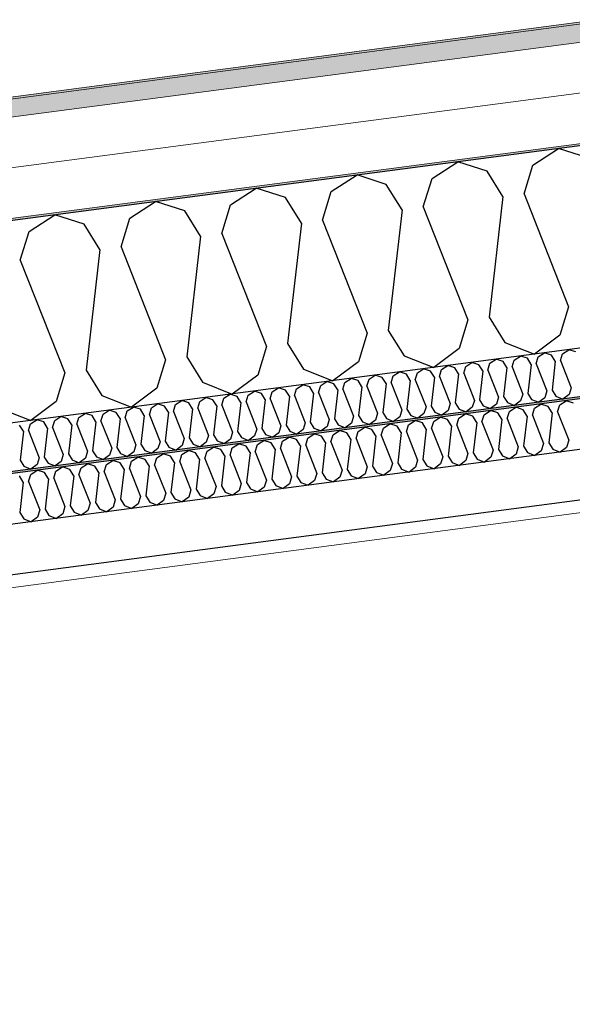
# Model space of a CAD drawing. Header units: millimetres. Extents: x -78869 to -55226, y -2070 to 13065.
# Tile 26 of 74: x -71864 to -71314, y 9209 to 10190. Entities that reach past the tile are written whole.
import ezdxf

# ---------------------------------------------------------------- set-up
doc = ezdxf.new("R2010")
doc.units = ezdxf.units.MM
doc.header["$LTSCALE"] = 0.5
doc.header["$MEASUREMENT"] = 0
doc.linetypes.add('PLINE', pattern=[0])
doc.layers.add('236- Innvendig kledning og overflate(Nye konstruksjoner)', color=7, linetype='Continuous', lineweight=0)
doc.layers.add('262- Taktekking(Nye konstruksjoner)', color=7, linetype='Continuous', lineweight=0)
for name, color, linetype in [('256- Faste himlinger og overflatebehandling (Skravur)(Nye konstruksjoner)', 7, 'Continuous'), ('256- Faste himlinger og overflatebehandling(Nye konstruksjoner)', 7, 'Continuous'), ('261- Primærkonstruksjon (tak)', 7, 'Continuous'), ('261- Primærkonstruksjon (tak) (Skravur)', 7, 'Continuous'), ('262- Taktekking (Skravur)(Nye konstruksjoner)', 7, 'Continuous'), ('832- Tekst bygning(Nye konstruksjoner)', 7, 'Continuous')]:
    doc.layers.add(name, color=color, linetype=linetype)
doc.dimstyles.new('GENERATED_STYLE__2', dxfattribs={"dimtxt": 0.18, "dimasz": 182.4, "dimexe": 0.18, "dimexo": 0.0625, "dimgap": 0, "dimtad": 0, "dimtih": 1, "dimtoh": 1, "dimdec": 4, "dimzin": 0, "dimdsep": 46, "dimcen": 0.09, "dimadec": 0, "dimazin": 0, "dimtfac": 1, "dimtdec": 4, "dimtmove": 0, "dimatfit": 3, "dimldrblk": 'ARROWHEAD_5', "dimfxl": 1, "dimtolj": 1, "dimtzin": 0, "dimarcsym": 0})

# ---------------------------------------------------------------- blocks, each defined once
blk = doc.blocks.new('*X5')
at = {"layer": '261- Primærkonstruksjon (tak) (Skravur)', "linetype": 'PLINE'}
for p, q in [((-71353.13, 10044.72), (-71327.45, 10061.29)), ((-71298.35, 10051.94), (-71327.45, 10061.29)), ((-71453.44, 10031.52), (-71427.76, 10048.09)), ((-71398.66, 10038.73), (-71427.76, 10048.09)), ((-71361.82, 10016.25), (-71353.13, 10044.72)), ((-71553.75, 10018.31), (-71528.06, 10034.88)), ((-71498.96, 10025.52), (-71528.06, 10034.88)), ((-71462.13, 10003.05), (-71453.44, 10031.52)), ((-71382.9, 10013.48), (-71398.66, 10038.73)), ((-71654.05, 10005.11), (-71628.37, 10021.68)), ((-71599.27, 10012.32), (-71628.37, 10021.68)), ((-71483.2, 10000.27), (-71498.96, 10025.52)), ((-71583.51, 9987.07), (-71599.27, 10012.32)), ((-71562.43, 9989.84), (-71553.75, 10018.31)), ((-71382.9, 10013.48), (-71396.66, 9893.33)), ((-71361.82, 10016.25), (-71317.43, 9903.76)), ((-71754.36, 9991.9), (-71728.67, 10008.47)), ((-71699.58, 9999.11), (-71728.67, 10008.47)), ((-71662.74, 9976.64), (-71654.05, 10005.11)), ((-71462.13, 10003.05), (-71417.74, 9890.56)), ((-71854.67, 9978.69), (-71828.98, 9995.26)), ((-71799.88, 9985.91), (-71828.98, 9995.26)), ((-71763.05, 9963.43), (-71754.36, 9991.9)), ((-71683.82, 9973.86), (-71699.58, 9999.11)), ((-71483.2, 10000.27), (-71496.97, 9880.13)), ((-71784.12, 9960.66), (-71799.88, 9985.91)), ((-71583.51, 9987.07), (-71597.27, 9866.92)), ((-71562.43, 9989.84), (-71518.04, 9877.35)), ((-71863.35, 9950.22), (-71854.67, 9978.69)), ((-71683.82, 9973.86), (-71697.58, 9853.72)), ((-71662.74, 9976.64), (-71618.35, 9864.15)), ((-71763.05, 9963.43), (-71718.66, 9850.94)), ((-71784.12, 9960.66), (-71797.89, 9840.51)), ((-71863.35, 9950.22), (-71818.96, 9837.74)), ((-71317.43, 9903.76), (-71326.12, 9875.29)), ((-71396.66, 9893.33), (-71380.9, 9868.08)), ((-71417.74, 9890.56), (-71426.42, 9862.09)), ((-71518.04, 9877.35), (-71526.73, 9848.88)), ((-71496.97, 9880.13), (-71481.21, 9854.88)), ((-71326.12, 9875.29), (-71351.5, 9856.4)), ((-71618.35, 9864.15), (-71627.04, 9835.68)), ((-71597.27, 9866.92), (-71581.51, 9841.67)), ((-71380.9, 9868.08), (-71351.5, 9856.4)), ((-71481.21, 9854.88), (-71451.8, 9843.19)), ((-71426.42, 9862.09), (-71451.8, 9843.19)), ((-71718.66, 9850.94), (-71727.34, 9822.47)), ((-71697.58, 9853.72), (-71681.82, 9828.46)), ((-71526.73, 9848.88), (-71552.11, 9829.99)), ((-71818.96, 9837.74), (-71827.65, 9809.27)), ((-71797.89, 9840.51), (-71782.13, 9815.26)), ((-71627.04, 9835.68), (-71652.42, 9816.78)), ((-71581.51, 9841.67), (-71552.11, 9829.99)), ((-71681.82, 9828.46), (-71652.42, 9816.78)), ((-71782.13, 9815.26), (-71752.72, 9803.58)), ((-71727.34, 9822.47), (-71752.72, 9803.58)), ((-71827.65, 9809.27), (-71853.03, 9790.37)), ((-71882.43, 9802.05), (-71853.03, 9790.37))]:
    blk.add_line(p, q, dxfattribs=at)
blk = doc.blocks.new('*X20')
at = {"layer": '256- Faste himlinger og overflatebehandling (Skravur)(Nye konstruksjoner)', "linetype": 'PLINE'}
for p, q in [((-71371.7, 9850.58), (-71365.54, 9854.55)), ((-71358.56, 9852.31), (-71365.54, 9854.55)), ((-71347.63, 9853.74), (-71341.47, 9857.72)), ((-71334.48, 9855.48), (-71341.47, 9857.72)), ((-71330.7, 9849.42), (-71334.48, 9855.48)), ((-71325.64, 9850.08), (-71323.56, 9856.91)), ((-71323.56, 9856.91), (-71317.39, 9860.89)), ((-71310.41, 9858.64), (-71317.39, 9860.89)), ((-71443.92, 9841.07), (-71437.76, 9845.04)), ((-71430.78, 9842.8), (-71437.76, 9845.04)), ((-71421.94, 9837.4), (-71419.85, 9844.24)), ((-71419.85, 9844.24), (-71413.69, 9848.21)), ((-71406.7, 9845.97), (-71413.69, 9848.21)), ((-71402.92, 9839.91), (-71406.7, 9845.97)), ((-71397.86, 9840.57), (-71395.78, 9847.41)), ((-71395.78, 9847.41), (-71389.61, 9851.38)), ((-71382.63, 9849.14), (-71389.61, 9851.38)), ((-71378.85, 9843.08), (-71382.63, 9849.14)), ((-71373.79, 9843.74), (-71371.7, 9850.58)), ((-71354.77, 9846.25), (-71358.56, 9852.31)), ((-71354.77, 9846.25), (-71358.08, 9817.41)), ((-71349.72, 9846.91), (-71347.63, 9853.74)), ((-71349.72, 9846.91), (-71339.06, 9819.91)), ((-71330.7, 9849.42), (-71334, 9820.58)), ((-71325.64, 9850.08), (-71314.99, 9823.08)), ((-71516.15, 9831.56), (-71509.98, 9835.54)), ((-71503, 9833.29), (-71509.98, 9835.54)), ((-71494.16, 9827.9), (-71492.07, 9834.73)), ((-71492.07, 9834.73), (-71485.91, 9838.71)), ((-71478.92, 9836.46), (-71485.91, 9838.71)), ((-71475.14, 9830.4), (-71478.92, 9836.46)), ((-71470.08, 9831.06), (-71468, 9837.9)), ((-71468, 9837.9), (-71461.83, 9841.87)), ((-71454.85, 9839.63), (-71461.83, 9841.87)), ((-71451.07, 9833.57), (-71454.85, 9839.63)), ((-71446.01, 9834.23), (-71443.92, 9841.07)), ((-71426.99, 9836.74), (-71430.78, 9842.8)), ((-71426.99, 9836.74), (-71430.3, 9807.9)), ((-71421.94, 9837.4), (-71411.28, 9810.41)), ((-71402.92, 9839.91), (-71406.22, 9811.07)), ((-71397.86, 9840.57), (-71387.21, 9813.58)), ((-71378.85, 9843.08), (-71382.15, 9814.24)), ((-71373.79, 9843.74), (-71363.14, 9816.75)), ((-71588.37, 9822.05), (-71582.2, 9826.03)), ((-71575.22, 9823.78), (-71582.2, 9826.03)), ((-71566.38, 9818.39), (-71564.29, 9825.22)), ((-71564.29, 9825.22), (-71558.13, 9829.2)), ((-71551.14, 9826.95), (-71558.13, 9829.2)), ((-71547.36, 9820.89), (-71551.14, 9826.95)), ((-71542.3, 9821.56), (-71540.22, 9828.39)), ((-71540.22, 9828.39), (-71534.05, 9832.37)), ((-71527.07, 9830.12), (-71534.05, 9832.37)), ((-71523.29, 9824.06), (-71527.07, 9830.12)), ((-71518.23, 9824.73), (-71516.15, 9831.56)), ((-71518.23, 9824.73), (-71507.58, 9797.73)), ((-71499.21, 9827.23), (-71503, 9833.29)), ((-71499.21, 9827.23), (-71502.52, 9798.39)), ((-71494.16, 9827.9), (-71483.5, 9800.9)), ((-71475.14, 9830.4), (-71478.44, 9801.56)), ((-71470.08, 9831.06), (-71459.43, 9804.07)), ((-71451.07, 9833.57), (-71454.37, 9804.73)), ((-71446.01, 9834.23), (-71435.36, 9807.24)), ((-71660.59, 9812.54), (-71654.42, 9816.52)), ((-71647.44, 9814.27), (-71654.42, 9816.52)), ((-71638.6, 9808.88), (-71636.51, 9815.71)), ((-71636.51, 9815.71), (-71630.35, 9819.69)), ((-71623.36, 9817.44), (-71630.35, 9819.69)), ((-71619.58, 9811.38), (-71623.36, 9817.44)), ((-71614.52, 9812.05), (-71612.44, 9818.88)), ((-71612.44, 9818.88), (-71606.28, 9822.86)), ((-71599.29, 9820.61), (-71606.28, 9822.86)), ((-71595.51, 9814.55), (-71599.29, 9820.61)), ((-71590.45, 9815.22), (-71588.37, 9822.05)), ((-71590.45, 9815.22), (-71579.8, 9788.22)), ((-71571.44, 9817.72), (-71575.22, 9823.78)), ((-71571.44, 9817.72), (-71574.74, 9788.89)), ((-71566.38, 9818.39), (-71555.72, 9791.39)), ((-71547.36, 9820.89), (-71550.67, 9792.06)), ((-71542.3, 9821.56), (-71531.65, 9794.56)), ((-71523.29, 9824.06), (-71526.59, 9795.23)), ((-71363.14, 9816.75), (-71365.22, 9809.91)), ((-71358.08, 9817.41), (-71354.29, 9811.35)), ((-71339.06, 9819.91), (-71341.15, 9813.08)), ((-71334, 9820.58), (-71330.22, 9814.52)), ((-71317.07, 9816.25), (-71323.16, 9811.72)), ((-71314.99, 9823.08), (-71317.07, 9816.25)), ((-71732.81, 9803.03), (-71726.64, 9807.01)), ((-71719.66, 9804.77), (-71726.64, 9807.01)), ((-71710.82, 9799.37), (-71708.73, 9806.2)), ((-71708.73, 9806.2), (-71702.57, 9810.18)), ((-71695.59, 9807.94), (-71702.57, 9810.18)), ((-71691.8, 9801.87), (-71695.59, 9807.94)), ((-71686.75, 9802.54), (-71684.66, 9809.37)), ((-71684.66, 9809.37), (-71678.5, 9813.35)), ((-71671.51, 9811.1), (-71678.5, 9813.35)), ((-71667.73, 9805.04), (-71671.51, 9811.1)), ((-71667.73, 9805.04), (-71671.03, 9776.21)), ((-71662.67, 9805.71), (-71660.59, 9812.54)), ((-71662.67, 9805.71), (-71652.02, 9778.71)), ((-71643.66, 9808.21), (-71647.44, 9814.27)), ((-71643.66, 9808.21), (-71646.96, 9779.38)), ((-71638.6, 9808.88), (-71627.94, 9781.88)), ((-71619.58, 9811.38), (-71622.89, 9782.55)), ((-71614.52, 9812.05), (-71603.87, 9785.05)), ((-71595.51, 9814.55), (-71598.81, 9785.72)), ((-71435.36, 9807.24), (-71437.44, 9800.4)), ((-71430.3, 9807.9), (-71426.52, 9801.84)), ((-71411.28, 9810.41), (-71413.37, 9803.57)), ((-71406.22, 9811.07), (-71402.44, 9805.01)), ((-71389.29, 9806.74), (-71395.38, 9802.21)), ((-71387.21, 9813.58), (-71389.29, 9806.74)), ((-71382.15, 9814.24), (-71378.37, 9808.18)), ((-71378.37, 9808.18), (-71371.31, 9805.38)), ((-71365.22, 9809.91), (-71371.31, 9805.38)), ((-71354.29, 9811.35), (-71347.24, 9808.55)), ((-71341.15, 9813.08), (-71347.24, 9808.55)), ((-71330.22, 9814.52), (-71323.16, 9811.72)), ((-71805.03, 9793.53), (-71798.86, 9797.5)), ((-71791.88, 9795.26), (-71798.86, 9797.5)), ((-71788.1, 9789.2), (-71791.88, 9795.26)), ((-71783.04, 9789.86), (-71780.95, 9796.7)), ((-71780.95, 9796.7), (-71774.79, 9800.67)), ((-71767.81, 9798.43), (-71774.79, 9800.67)), ((-71764.02, 9792.37), (-71767.81, 9798.43)), ((-71758.97, 9793.03), (-71756.88, 9799.87)), ((-71756.88, 9799.87), (-71750.72, 9803.84)), ((-71743.73, 9801.6), (-71750.72, 9803.84)), ((-71739.95, 9795.54), (-71743.73, 9801.6)), ((-71739.95, 9795.54), (-71743.25, 9766.7)), ((-71734.89, 9796.2), (-71732.81, 9803.03)), ((-71734.89, 9796.2), (-71724.24, 9769.2)), ((-71715.88, 9798.71), (-71719.66, 9804.77)), ((-71715.88, 9798.71), (-71719.18, 9769.87)), ((-71710.82, 9799.37), (-71700.16, 9772.37)), ((-71691.8, 9801.87), (-71695.11, 9773.04)), ((-71686.75, 9802.54), (-71676.09, 9775.54)), ((-71526.59, 9795.23), (-71522.81, 9789.17)), ((-71507.58, 9797.73), (-71509.66, 9790.9)), ((-71502.52, 9798.39), (-71498.74, 9792.33)), ((-71483.5, 9800.9), (-71485.59, 9794.07)), ((-71478.44, 9801.56), (-71474.66, 9795.5)), ((-71474.66, 9795.5), (-71467.61, 9792.7)), ((-71461.51, 9797.23), (-71467.61, 9792.7)), ((-71459.43, 9804.07), (-71461.51, 9797.23)), ((-71454.37, 9804.73), (-71450.59, 9798.67)), ((-71450.59, 9798.67), (-71443.53, 9795.87)), ((-71437.44, 9800.4), (-71443.53, 9795.87)), ((-71426.52, 9801.84), (-71419.46, 9799.04)), ((-71413.37, 9803.57), (-71419.46, 9799.04)), ((-71402.44, 9805.01), (-71395.38, 9802.21)), ((-71860.32, 9779.69), (-71864.1, 9785.75)), ((-71855.26, 9780.36), (-71853.18, 9787.19)), ((-71853.18, 9787.19), (-71847.01, 9791.16)), ((-71840.03, 9788.92), (-71847.01, 9791.16)), ((-71836.24, 9782.86), (-71840.03, 9788.92)), ((-71831.19, 9783.52), (-71829.1, 9790.36)), ((-71829.1, 9790.36), (-71822.94, 9794.33)), ((-71815.95, 9792.09), (-71822.94, 9794.33)), ((-71812.17, 9786.03), (-71815.95, 9792.09)), ((-71812.17, 9786.03), (-71815.47, 9757.19)), ((-71807.11, 9786.69), (-71805.03, 9793.53)), ((-71807.11, 9786.69), (-71796.46, 9759.7)), ((-71788.1, 9789.2), (-71791.4, 9760.36)), ((-71783.04, 9789.86), (-71772.39, 9762.87)), ((-71764.02, 9792.37), (-71767.33, 9763.53)), ((-71758.97, 9793.03), (-71748.31, 9766.04)), ((-71598.81, 9785.72), (-71595.03, 9779.66)), ((-71579.8, 9788.22), (-71581.88, 9781.39)), ((-71574.74, 9788.89), (-71570.96, 9782.83)), ((-71555.72, 9791.39), (-71557.81, 9784.56)), ((-71550.67, 9792.06), (-71546.88, 9786)), ((-71546.88, 9786), (-71539.83, 9783.19)), ((-71533.73, 9787.73), (-71539.83, 9783.19)), ((-71531.65, 9794.56), (-71533.73, 9787.73)), ((-71522.81, 9789.17), (-71515.75, 9786.36)), ((-71509.66, 9790.9), (-71515.75, 9786.36)), ((-71498.74, 9792.33), (-71491.68, 9789.53)), ((-71485.59, 9794.07), (-71491.68, 9789.53)), ((-71860.32, 9779.69), (-71863.62, 9750.85)), ((-71855.26, 9780.36), (-71844.61, 9753.36)), ((-71836.24, 9782.86), (-71839.55, 9754.02)), ((-71831.19, 9783.52), (-71820.53, 9756.53)), ((-71671.03, 9776.21), (-71667.25, 9770.15)), ((-71652.02, 9778.71), (-71654.1, 9771.88)), ((-71646.96, 9779.38), (-71643.18, 9773.32)), ((-71627.94, 9781.88), (-71630.03, 9775.05)), ((-71622.89, 9782.55), (-71619.1, 9776.49)), ((-71619.1, 9776.49), (-71612.05, 9773.68)), ((-71605.96, 9778.22), (-71612.05, 9773.68)), ((-71603.87, 9785.05), (-71605.96, 9778.22)), ((-71595.03, 9779.66), (-71587.97, 9776.85)), ((-71581.88, 9781.39), (-71587.97, 9776.85)), ((-71570.96, 9782.83), (-71563.9, 9780.02)), ((-71557.81, 9784.56), (-71563.9, 9780.02)), ((-71748.31, 9766.04), (-71750.4, 9759.2)), ((-71743.25, 9766.7), (-71739.47, 9760.64)), ((-71724.24, 9769.2), (-71726.32, 9762.37)), ((-71719.18, 9769.87), (-71715.4, 9763.81)), ((-71700.16, 9772.37), (-71702.25, 9765.54)), ((-71695.11, 9773.04), (-71691.32, 9766.98)), ((-71691.32, 9766.98), (-71684.27, 9764.18)), ((-71678.18, 9768.71), (-71684.27, 9764.18)), ((-71676.09, 9775.54), (-71678.18, 9768.71)), ((-71667.25, 9770.15), (-71660.19, 9767.35)), ((-71654.1, 9771.88), (-71660.19, 9767.35)), ((-71643.18, 9773.32), (-71636.12, 9770.52)), ((-71630.03, 9775.05), (-71636.12, 9770.52)), ((-71820.53, 9756.53), (-71822.62, 9749.69)), ((-71815.47, 9757.19), (-71811.69, 9751.13)), ((-71796.46, 9759.7), (-71798.54, 9752.86)), ((-71791.4, 9760.36), (-71787.62, 9754.3)), ((-71774.47, 9756.03), (-71780.56, 9751.5)), ((-71772.39, 9762.87), (-71774.47, 9756.03)), ((-71767.33, 9763.53), (-71763.55, 9757.47)), ((-71763.55, 9757.47), (-71756.49, 9754.67)), ((-71750.4, 9759.2), (-71756.49, 9754.67)), ((-71739.47, 9760.64), (-71732.41, 9757.84)), ((-71726.32, 9762.37), (-71732.41, 9757.84)), ((-71715.4, 9763.81), (-71708.34, 9761.01)), ((-71702.25, 9765.54), (-71708.34, 9761.01)), ((-71863.62, 9750.85), (-71859.84, 9744.79)), ((-71846.69, 9746.53), (-71852.78, 9741.99)), ((-71844.61, 9753.36), (-71846.69, 9746.53)), ((-71839.55, 9754.02), (-71835.77, 9747.96)), ((-71835.77, 9747.96), (-71828.71, 9745.16)), ((-71822.62, 9749.69), (-71828.71, 9745.16)), ((-71811.69, 9751.13), (-71804.63, 9748.33)), ((-71798.54, 9752.86), (-71804.63, 9748.33)), ((-71787.62, 9754.3), (-71780.56, 9751.5)), ((-71859.84, 9744.79), (-71852.78, 9741.99))]:
    blk.add_line(p, q, dxfattribs=at)
blk = doc.blocks.new('*X21')
at = {"layer": '256- Faste himlinger og overflatebehandling (Skravur)(Nye konstruksjoner)', "linetype": 'PLINE'}
for p, q in [((-71351.39, 9802.69), (-71344.97, 9806.83)), ((-71337.7, 9804.49), (-71344.97, 9806.83)), ((-71328.49, 9798.87), (-71326.32, 9805.99)), ((-71326.32, 9805.99), (-71319.89, 9810.13)), ((-71312.62, 9807.79), (-71319.89, 9810.13)), ((-71426.62, 9792.78), (-71420.2, 9796.92)), ((-71412.93, 9794.58), (-71420.2, 9796.92)), ((-71403.72, 9788.97), (-71401.55, 9796.08)), ((-71401.55, 9796.08), (-71395.12, 9800.23)), ((-71387.85, 9797.89), (-71395.12, 9800.23)), ((-71383.91, 9791.57), (-71387.85, 9797.89)), ((-71378.64, 9792.27), (-71376.47, 9799.38)), ((-71376.47, 9799.38), (-71370.05, 9803.53)), ((-71362.77, 9801.19), (-71370.05, 9803.53)), ((-71358.83, 9794.87), (-71362.77, 9801.19)), ((-71353.56, 9795.57), (-71351.39, 9802.69)), ((-71353.56, 9795.57), (-71342.47, 9767.45)), ((-71333.76, 9798.18), (-71337.7, 9804.49)), ((-71333.76, 9798.18), (-71337.2, 9768.14)), ((-71328.49, 9798.87), (-71317.39, 9770.75)), ((-71501.85, 9782.88), (-71495.43, 9787.02)), ((-71488.16, 9784.68), (-71495.43, 9787.02)), ((-71478.95, 9779.06), (-71476.77, 9786.18)), ((-71476.77, 9786.18), (-71470.35, 9790.32)), ((-71463.08, 9787.98), (-71470.35, 9790.32)), ((-71459.14, 9781.67), (-71463.08, 9787.98)), ((-71453.87, 9782.36), (-71451.7, 9789.48)), ((-71451.7, 9789.48), (-71445.28, 9793.62)), ((-71438, 9791.28), (-71445.28, 9793.62)), ((-71434.06, 9784.97), (-71438, 9791.28)), ((-71428.79, 9785.66), (-71426.62, 9792.78)), ((-71428.79, 9785.66), (-71417.7, 9757.54)), ((-71408.99, 9788.27), (-71412.93, 9794.58)), ((-71408.99, 9788.27), (-71412.43, 9758.24)), ((-71403.72, 9788.97), (-71392.62, 9760.84)), ((-71383.91, 9791.57), (-71387.35, 9761.54)), ((-71378.64, 9792.27), (-71367.54, 9764.14)), ((-71358.83, 9794.87), (-71362.27, 9764.84)), ((-71577.08, 9772.97), (-71570.66, 9777.12)), ((-71563.39, 9774.78), (-71570.66, 9777.12)), ((-71554.18, 9769.16), (-71552, 9776.27)), ((-71552, 9776.27), (-71545.58, 9780.42)), ((-71538.31, 9778.08), (-71545.58, 9780.42)), ((-71534.37, 9771.76), (-71538.31, 9778.08)), ((-71529.1, 9772.46), (-71526.93, 9779.58)), ((-71526.93, 9779.58), (-71520.51, 9783.72)), ((-71513.23, 9781.38), (-71520.51, 9783.72)), ((-71509.29, 9775.07), (-71513.23, 9781.38)), ((-71504.02, 9775.76), (-71501.85, 9782.88)), ((-71504.02, 9775.76), (-71492.93, 9747.64)), ((-71484.22, 9778.37), (-71488.16, 9784.68)), ((-71484.22, 9778.37), (-71487.66, 9748.33)), ((-71478.95, 9779.06), (-71467.85, 9750.94)), ((-71459.14, 9781.67), (-71462.58, 9751.63)), ((-71453.87, 9782.36), (-71442.77, 9754.24)), ((-71434.06, 9784.97), (-71437.5, 9754.93)), ((-71652.31, 9763.07), (-71645.89, 9767.21)), ((-71638.61, 9764.87), (-71645.89, 9767.21)), ((-71629.41, 9759.25), (-71627.23, 9766.37)), ((-71627.23, 9766.37), (-71620.81, 9770.51)), ((-71613.54, 9768.17), (-71620.81, 9770.51)), ((-71609.6, 9761.86), (-71613.54, 9768.17)), ((-71604.33, 9762.55), (-71602.16, 9769.67)), ((-71602.16, 9769.67), (-71595.74, 9773.81)), ((-71588.46, 9771.48), (-71595.74, 9773.81)), ((-71584.52, 9765.16), (-71588.46, 9771.48)), ((-71579.25, 9765.86), (-71577.08, 9772.97)), ((-71579.25, 9765.86), (-71568.16, 9737.73)), ((-71559.45, 9768.46), (-71563.39, 9774.78)), ((-71559.45, 9768.46), (-71562.89, 9738.43)), ((-71554.18, 9769.16), (-71543.08, 9741.04)), ((-71534.37, 9771.76), (-71537.81, 9741.73)), ((-71529.1, 9772.46), (-71518, 9744.34)), ((-71509.29, 9775.07), (-71512.73, 9745.03)), ((-71342.47, 9767.45), (-71344.64, 9760.33)), ((-71337.2, 9768.14), (-71333.26, 9761.83)), ((-71317.39, 9770.75), (-71319.56, 9763.63)), ((-71727.54, 9753.16), (-71721.12, 9757.31)), ((-71713.84, 9754.97), (-71721.12, 9757.31)), ((-71704.64, 9749.35), (-71702.46, 9756.47)), ((-71702.46, 9756.47), (-71696.04, 9760.61)), ((-71688.77, 9758.27), (-71696.04, 9760.61)), ((-71684.83, 9751.96), (-71688.77, 9758.27)), ((-71679.56, 9752.65), (-71677.39, 9759.77)), ((-71677.39, 9759.77), (-71670.97, 9763.91)), ((-71663.69, 9761.57), (-71670.97, 9763.91)), ((-71659.75, 9755.26), (-71663.69, 9761.57)), ((-71654.48, 9755.95), (-71652.31, 9763.07)), ((-71634.67, 9758.56), (-71638.61, 9764.87)), ((-71634.67, 9758.56), (-71638.12, 9728.52)), ((-71629.41, 9759.25), (-71618.31, 9731.13)), ((-71609.6, 9761.86), (-71613.04, 9731.82)), ((-71604.33, 9762.55), (-71593.23, 9734.43)), ((-71584.52, 9765.16), (-71587.96, 9735.13)), ((-71417.7, 9757.54), (-71419.87, 9750.42)), ((-71412.43, 9758.24), (-71408.49, 9751.92)), ((-71392.62, 9760.84), (-71394.79, 9753.73)), ((-71387.35, 9761.54), (-71383.41, 9755.22)), ((-71369.71, 9757.03), (-71376.06, 9752.3)), ((-71367.54, 9764.14), (-71369.71, 9757.03)), ((-71362.27, 9764.84), (-71358.33, 9758.53)), ((-71358.33, 9758.53), (-71350.98, 9755.61)), ((-71344.64, 9760.33), (-71350.98, 9755.61)), ((-71333.26, 9761.83), (-71325.91, 9758.91)), ((-71319.56, 9763.63), (-71325.91, 9758.91)), ((-71802.77, 9743.26), (-71796.35, 9747.4)), ((-71789.07, 9745.06), (-71796.35, 9747.4)), ((-71779.87, 9739.44), (-71777.69, 9746.56)), ((-71777.69, 9746.56), (-71771.27, 9750.7)), ((-71764, 9748.37), (-71771.27, 9750.7)), ((-71760.06, 9742.05), (-71764, 9748.37)), ((-71754.79, 9742.75), (-71752.62, 9749.86)), ((-71752.62, 9749.86), (-71746.2, 9754.01)), ((-71738.92, 9751.67), (-71746.2, 9754.01)), ((-71734.98, 9745.35), (-71738.92, 9751.67)), ((-71729.71, 9746.05), (-71727.54, 9753.16)), ((-71709.9, 9748.66), (-71713.84, 9754.97)), ((-71709.9, 9748.66), (-71713.35, 9718.62)), ((-71704.64, 9749.35), (-71693.54, 9721.23)), ((-71684.83, 9751.96), (-71688.27, 9721.92)), ((-71679.56, 9752.65), (-71668.46, 9724.53)), ((-71659.75, 9755.26), (-71663.19, 9725.22)), ((-71654.48, 9755.95), (-71643.38, 9727.83)), ((-71492.93, 9747.64), (-71495.1, 9740.52)), ((-71487.66, 9748.33), (-71483.72, 9742.02)), ((-71467.85, 9750.94), (-71470.02, 9743.82)), ((-71462.58, 9751.63), (-71458.64, 9745.32)), ((-71444.94, 9747.12), (-71451.29, 9742.4)), ((-71442.77, 9754.24), (-71444.94, 9747.12)), ((-71437.5, 9754.93), (-71433.56, 9748.62)), ((-71433.56, 9748.62), (-71426.21, 9745.7)), ((-71419.87, 9750.42), (-71426.21, 9745.7)), ((-71408.49, 9751.92), (-71401.14, 9749)), ((-71394.79, 9753.73), (-71401.14, 9749)), ((-71383.41, 9755.22), (-71376.06, 9752.3)), ((-71855.1, 9729.54), (-71852.92, 9736.66)), ((-71852.92, 9736.66), (-71846.5, 9740.8)), ((-71839.23, 9738.46), (-71846.5, 9740.8)), ((-71835.29, 9732.15), (-71839.23, 9738.46)), ((-71830.02, 9732.84), (-71827.85, 9739.96)), ((-71827.85, 9739.96), (-71821.43, 9744.1)), ((-71814.15, 9741.76), (-71821.43, 9744.1)), ((-71810.21, 9735.45), (-71814.15, 9741.76)), ((-71804.94, 9736.14), (-71802.77, 9743.26)), ((-71785.13, 9738.75), (-71789.07, 9745.06)), ((-71785.13, 9738.75), (-71788.58, 9708.71)), ((-71779.87, 9739.44), (-71768.77, 9711.32)), ((-71760.06, 9742.05), (-71763.5, 9712.02)), ((-71754.79, 9742.75), (-71743.69, 9714.62)), ((-71734.98, 9745.35), (-71738.42, 9715.32)), ((-71729.71, 9746.05), (-71718.61, 9717.93)), ((-71568.16, 9737.73), (-71570.33, 9730.62)), ((-71562.89, 9738.43), (-71558.95, 9732.11)), ((-71543.08, 9741.04), (-71545.25, 9733.92)), ((-71537.81, 9741.73), (-71533.87, 9735.42)), ((-71520.17, 9737.22), (-71526.52, 9732.5)), ((-71518, 9744.34), (-71520.17, 9737.22)), ((-71512.73, 9745.03), (-71508.79, 9738.72)), ((-71508.79, 9738.72), (-71501.44, 9735.8)), ((-71495.1, 9740.52), (-71501.44, 9735.8)), ((-71483.72, 9742.02), (-71476.37, 9739.1)), ((-71470.02, 9743.82), (-71476.37, 9739.1)), ((-71458.64, 9745.32), (-71451.29, 9742.4)), ((-71860.36, 9728.85), (-71864.3, 9735.16)), ((-71860.36, 9728.85), (-71863.81, 9698.81)), ((-71855.1, 9729.54), (-71844, 9701.42)), ((-71835.29, 9732.15), (-71838.73, 9702.11)), ((-71830.02, 9732.84), (-71818.92, 9704.72)), ((-71810.21, 9735.45), (-71813.65, 9705.41)), ((-71804.94, 9736.14), (-71793.84, 9708.02)), ((-71643.38, 9727.83), (-71645.56, 9720.71)), ((-71638.12, 9728.52), (-71634.18, 9722.21)), ((-71618.31, 9731.13), (-71620.48, 9724.01)), ((-71613.04, 9731.82), (-71609.1, 9725.51)), ((-71595.4, 9727.31), (-71601.75, 9722.59)), ((-71593.23, 9734.43), (-71595.4, 9727.31)), ((-71587.96, 9735.13), (-71584.02, 9728.81)), ((-71584.02, 9728.81), (-71576.67, 9725.89)), ((-71570.33, 9730.62), (-71576.67, 9725.89)), ((-71558.95, 9732.11), (-71551.6, 9729.19)), ((-71545.25, 9733.92), (-71551.6, 9729.19)), ((-71533.87, 9735.42), (-71526.52, 9732.5)), ((-71718.61, 9717.93), (-71720.79, 9710.81)), ((-71713.35, 9718.62), (-71709.41, 9712.31)), ((-71693.54, 9721.23), (-71695.71, 9714.11)), ((-71688.27, 9721.92), (-71684.33, 9715.61)), ((-71670.63, 9717.41), (-71676.98, 9712.69)), ((-71668.46, 9724.53), (-71670.63, 9717.41)), ((-71663.19, 9725.22), (-71659.25, 9718.91)), ((-71659.25, 9718.91), (-71651.9, 9715.99)), ((-71645.56, 9720.71), (-71651.9, 9715.99)), ((-71634.18, 9722.21), (-71626.83, 9719.29)), ((-71620.48, 9724.01), (-71626.83, 9719.29)), ((-71609.1, 9725.51), (-71601.75, 9722.59)), ((-71793.84, 9708.02), (-71796.02, 9700.9)), ((-71788.58, 9708.71), (-71784.64, 9702.4)), ((-71768.77, 9711.32), (-71770.94, 9704.21)), ((-71763.5, 9712.02), (-71759.56, 9705.7)), ((-71745.86, 9707.51), (-71752.21, 9702.78)), ((-71743.69, 9714.62), (-71745.86, 9707.51)), ((-71738.42, 9715.32), (-71734.48, 9709)), ((-71734.48, 9709), (-71727.13, 9706.08)), ((-71720.79, 9710.81), (-71727.13, 9706.08)), ((-71709.41, 9712.31), (-71702.05, 9709.39)), ((-71695.71, 9714.11), (-71702.05, 9709.39)), ((-71684.33, 9715.61), (-71676.98, 9712.69)), ((-71863.81, 9698.81), (-71859.87, 9692.5)), ((-71844, 9701.42), (-71846.17, 9694.3)), ((-71838.73, 9702.11), (-71834.79, 9695.8)), ((-71821.09, 9697.6), (-71827.44, 9692.88)), ((-71818.92, 9704.72), (-71821.09, 9697.6)), ((-71813.65, 9705.41), (-71809.71, 9699.1)), ((-71809.71, 9699.1), (-71802.36, 9696.18)), ((-71796.02, 9700.9), (-71802.36, 9696.18)), ((-71784.64, 9702.4), (-71777.28, 9699.48)), ((-71770.94, 9704.21), (-71777.28, 9699.48)), ((-71759.56, 9705.7), (-71752.21, 9702.78)), ((-71859.87, 9692.5), (-71852.51, 9689.58)), ((-71846.17, 9694.3), (-71852.51, 9689.58)), ((-71834.79, 9695.8), (-71827.44, 9692.88))]:
    blk.add_line(p, q, dxfattribs=at)
blk = doc.blocks.new('ARROWHEAD_5')
at = {"linetype": 'Continuous'}
blk.add_hatch(color=256, dxfattribs=at).paths.add_polyline_path([(-1, 0.2679), (0, 0), (-1, -0.2679)])
blk.add_line((0, 0), (-1, 0), dxfattribs=at)

msp = doc.modelspace()

# ---------------------------------------------------------------- hatches: boundary and pattern name
at = {"layer": '256- Faste himlinger og overflatebehandling (Skravur)(Nye konstruksjoner)', "linetype": 'Continuous'}
msp.add_hatch(color=256, dxfattribs=at).paths.add_polyline_path([(-75005.66, 9326.91), (-75005.66, 9324.89), (-70943.16, 9859.73), (-70943.16, 9861.74)])
h = msp.add_hatch(dxfattribs=at)
h.set_pattern_fill('Gips', color=256, style=0, pattern_type=2)
h.set_pattern_definition([(7.5, (0, 0), (-11.3039, 85.86164), [0, -50]), (7.5, (19.13, 46.19), (-11.3039, 85.86164), [0, -50])])
h.paths.add_polyline_path([(-70943.16, 9758.86), (-75005.66, 9224.03), (-75005.66, 9211.42), (-70943.16, 9746.26)])
at = {"layer": '262- Taktekking (Skravur)(Nye konstruksjoner)', "linetype": 'Continuous'}
msp.add_hatch(color=256, dxfattribs=at).paths.add_polyline_path([(-75568.16, 9624.03), (-61278.16, 11505.34), (-61278.16, 11507.36), (-65313.22, 10976.13), (-65360.07, 10969.97), (-65391.63, 10965.81), (-75568.16, 9626.04)])
h = msp.add_hatch(dxfattribs=at)
h.set_pattern_fill('Prikker_tett', color=256, style=0, pattern_type=2)
h.set_pattern_definition([(0, (0, 0), (0, 43.30127), [0, -25]), (0, (12.5, 21.65), (0, 43.30127), [0, -25])])
h.paths.add_polyline_path([(-75568.16, 9502.99), (-64944.46, 10901.63), (-63440.38, 11099.65), (-62757.84, 11189.5), (-61328.16, 11377.72), (-61328.16, 11379.74), (-75568.16, 9505.01)])
at = {"layer": '262- Taktekking(Nye konstruksjoner)', "linetype": 'Continuous'}
msp.add_hatch(color=256, dxfattribs=at).paths.add_polyline_path([(-75568.16, 9605.87), (-61278.16, 11487.19), (-61278.16, 11505.34), (-75568.16, 9624.03)])

# ---------------------------------------------------------------- linework, layer by layer
at = {"layer": '236- Innvendig kledning og overflate(Nye konstruksjoner)', "linetype": 'PLINE'}
msp.add_line((-70943.16, 9746.26), (-75005.66, 9211.42), dxfattribs=at)
at = {"layer": '256- Faste himlinger og overflatebehandling(Nye konstruksjoner)', "linetype": 'PLINE'}
for p, q in [((-70943.16, 9861.74), (-75005.66, 9326.91)), ((-70943.16, 9859.73), (-75005.66, 9324.89)), ((-70943.16, 9809.3), (-75005.66, 9274.46)), ((-70943.16, 9758.86), (-75005.66, 9224.03))]:
    msp.add_line(p, q, dxfattribs=at)
at = {"layer": '261- Primærkonstruksjon (tak)', "linetype": 'PLINE'}
for p, q in [((-61328.16, 11377.72), (-75218.16, 9549.07)), ((-70943.16, 9910.16), (-75005.66, 9375.32))]:
    msp.add_line(p, q, dxfattribs=at)
at = {"layer": '262- Taktekking(Nye konstruksjoner)', "linetype": 'PLINE'}
for p, q in [((-61278.16, 11507.36), (-75568.16, 9626.04)), ((-61278.16, 11505.34), (-75568.16, 9624.03)), ((-61278.16, 11487.19), (-75568.16, 9605.87)), ((-61278.16, 11436.76), (-75568.16, 9555.44)), ((-61278.16, 11386.32), (-75568.16, 9505.01))]:
    msp.add_line(p, q, dxfattribs=at)

# ---------------------------------------------------------------- block references
at = {"layer": '256- Faste himlinger og overflatebehandling(Nye konstruksjoner)'}
for name in ['*X20', '*X21']:
    msp.add_blockref(name, (0, 0), dxfattribs=at)
at = {"layer": '261- Primærkonstruksjon (tak)'}
msp.add_blockref('*X5', (0, 0), dxfattribs=at)

# ---------------------------------------------------------------- leaders
at = {"layer": '832- Tekst bygning(Nye konstruksjoner)', "linetype": 'PLINE', "annotation_type": 0, "has_hookline": 1, "hookline_direction": 0, "text_width": 2423.6}
msp.add_leader([(-74193.22, 9381.42), (-74063.72, 9060.13), (-74104.95, 9014.71), (-73922.55, 9014.71)], dimstyle='GENERATED_STYLE__2', dxfattribs=at)

doc.saveas('drawing.dxf')
